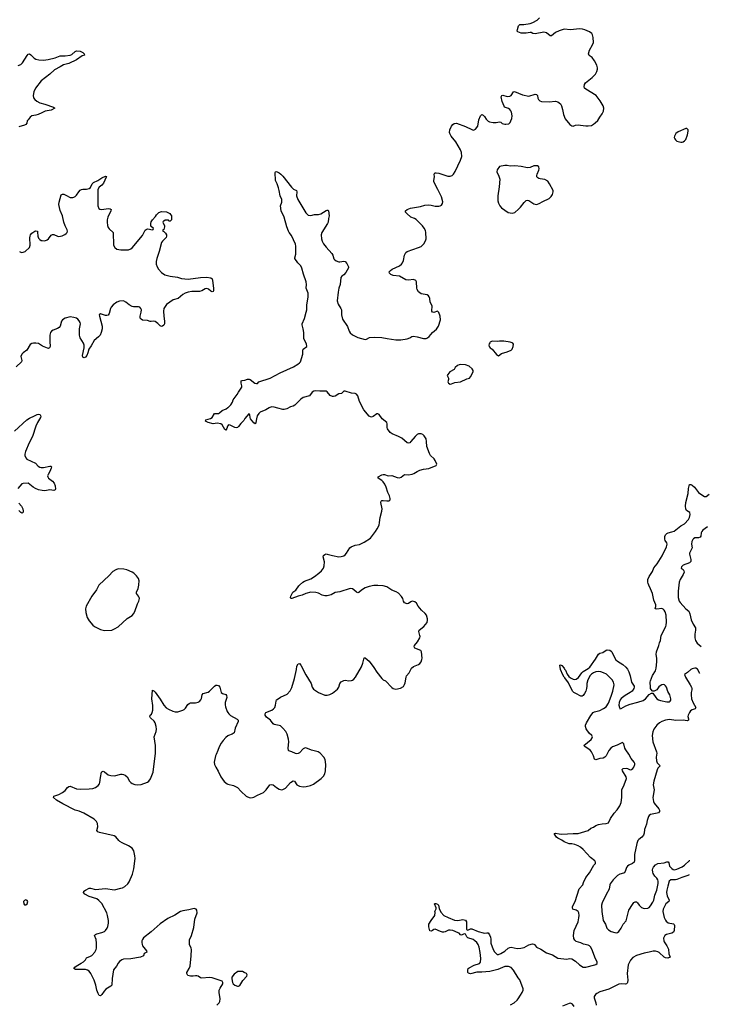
# Model space of a CAD drawing. Header units: inches. Extents: x 1682510 to 1839368, y 640758 to 791543.
# Tile 160 of 186: x 1826714 to 1837600, y 703386 to 718929. Entities that reach past the tile are written whole.
import ezdxf

# ---------------------------------------------------------------- set-up
doc = ezdxf.new("R2010")
doc.units = ezdxf.units.IN
doc.header["$MEASUREMENT"] = 0
for name, color, linetype in [('B8720', 7, 'Continuous'), ('B8721', 7, 'Continuous'), ('B8730', 7, 'Continuous'), ('B8731', 7, 'Continuous')]:
    doc.layers.add(name, color=color, linetype=linetype)

msp = doc.modelspace()

# ---------------------------------------------------------------- linework, layer by layer
at = {"layer": 'B8720', "color": 6}
for points, elevation in [([(1827965, 710000), (1827945, 709970), (1827926, 709930), (1827853, 709830), (1827762, 709670), (1827753, 709630), (1827758, 709570), (1827780, 709490), (1827810, 709438), (1827867, 709370), (1827894, 709350), (1827990, 709303), (1828030, 709290), (1828050, 709289), (1828167, 709293), (1828210, 709311), (1828270, 709346), (1828410, 709478), (1828490, 709524), (1828510, 709550), (1828530, 709586), (1828573, 709707), (1828596, 709750), (1828605, 709790), (1828602, 709810), (1828591, 709830), (1828556, 709870), (1828555, 709890), (1828583, 709950), (1828594, 710000)], 700), ([(1829825, 703375), (1829860, 703410), (1829872, 703430), (1829881, 703470), (1829861, 703570), (1829863, 703610), (1829877, 703643), (1829918, 703710), (1829921, 703730), (1829910, 703750), (1829896, 703756), (1829750, 703803), (1829710, 703808), (1829590, 703800), (1829566, 703806), (1829530, 703831), (1829510, 703837), (1829490, 703838), (1829450, 703829), (1829409, 703830), (1829370, 703843), (1829354, 703870), (1829354, 703890), (1829391, 703950), (1829403, 703990), (1829423, 704150), (1829425, 704250), (1829421, 704270), (1829394, 704330), (1829396, 704404), (1829424, 704470), (1829463, 704597), (1829480, 704730), (1829514, 704830), (1829509, 704870), (1829497, 704890), (1829470, 704901), (1829384, 704876), (1829290, 704862), (1829251, 704850), (1829165, 704795), (1829050, 704739), (1828930, 704656), (1828790, 704532), (1828670, 704436), (1828651, 704410), (1828644, 704390), (1828641, 704361), (1828645, 704330), (1828653, 704310), (1828718, 704230), (1828721, 704210), (1828680, 704190), (1828670, 704150), (1828622, 704130), (1828470, 704102), (1828350, 704097), (1828328, 704090), (1828290, 704062), (1828266, 704034), (1828241, 703990), (1828197, 703930), (1828174, 703794), (1828170, 703689), (1828154, 703670), (1828076, 703624), (1828047, 703593), (1828010, 703540), (1827990, 703522), (1827970, 703527), (1827950, 703559), (1827931, 703611), (1827916, 703690), (1827889, 703769), (1827836, 703870), (1827808, 703908), (1827783, 703923), (1827750, 703933), (1827670, 703937), (1827593, 703933), (1827570, 703949), (1827582, 703970), (1827606, 703990), (1827686, 704034), (1827721, 704059), (1827750, 704090), (1827770, 704120), (1827830, 704145), (1827850, 704158), (1827899, 704210), (1827922, 704250), (1827926, 704270), (1827927, 704350), (1827919, 704410), (1827893, 704470), (1827908, 704490), (1827930, 704501), (1828010, 704518), (1828050, 704534), (1828070, 704553), (1828093, 704587), (1828104, 704616), (1828113, 704667), (1828115, 704710), (1828102, 704790), (1828087, 704830), (1828010, 704976), (1827965, 705025), (1827930, 705050), (1827811, 705090), (1827744, 705124), (1827721, 705150), (1827724, 705170), (1827750, 705189), (1827810, 705219), (1827830, 705221), (1827910, 705196), (1828070, 705213), (1828210, 705195), (1828310, 705217), (1828334, 705226), (1828372, 705248), (1828421, 705290), (1828441, 705319), (1828497, 705443), (1828516, 705524), (1828535, 705690), (1828532, 705730), (1828513, 705810), (1828490, 705850), (1828432, 705890), (1828330, 705935), (1828296, 705956), (1828278, 705970), (1828230, 706030), (1828203, 706043), (1827976, 706096), (1827945, 706110), (1827933, 706130), (1827945, 706190), (1827941, 706241), (1827927, 706270), (1827889, 706309), (1827724, 706404), (1827650, 706435), (1827591, 706451), (1827395, 706550), (1827296, 706610), (1827249, 706650), (1827254, 706670), (1827330, 706696), (1827390, 706728), (1827430, 706760), (1827469, 706811), (1827490, 706826), (1827510, 706827), (1827610, 706790), (1827670, 706780), (1827810, 706786), (1827866, 706794), (1827911, 706809), (1827950, 706838), (1827972, 706868), (1827978, 706890), (1827988, 706968), (1828007, 707050), (1828010, 707058), (1828030, 707064), (1828050, 707055), (1828110, 707008), (1828150, 706996), (1828210, 706993), (1828310, 707017), (1828330, 707019), (1828354, 707014), (1828381, 707001), (1828410, 706978), (1828447, 706910), (1828468, 706888), (1828490, 706870), (1828530, 706855), (1828570, 706851), (1828630, 706854), (1828730, 706891), (1828753, 706910), (1828777, 706943), (1828819, 707050), (1828860, 707350), (1828859, 707470), (1828837, 707610), (1828867, 707693), (1828871, 707730), (1828868, 707770), (1828850, 707830), (1828834, 707854), (1828781, 707910), (1828770, 707930), (1828775, 707950), (1828793, 707967), (1828806, 707990), (1828815, 708030), (1828815, 708105), (1828799, 708210), (1828810, 708345), (1828830, 708334), (1828850, 708314), (1828930, 708201), (1828990, 708107), (1829027, 708067), (1829064, 708044), (1829130, 708014), (1829170, 708002), (1829210, 708003), (1829290, 708027), (1829310, 708039), (1829330, 708059), (1829370, 708120), (1829390, 708137), (1829410, 708145), (1829490, 708147), (1829530, 708157), (1829550, 708167), (1829573, 708190), (1829584, 708216), (1829596, 708270), (1829609, 708291), (1829690, 708316), (1829711, 708330), (1829790, 708410), (1829810, 708422), (1829830, 708424), (1829850, 708419), (1829873, 708393), (1829893, 708310), (1829915, 708295), (1829970, 708274), (1829979, 708259), (1829982, 708230), (1829959, 708150), (1829956, 708116), (1829962, 708082), (1829989, 708009), (1830000, 707994)], 600), ([(1830000, 707625), (1829970, 707600), (1829927, 707553), (1829895, 707510), (1829863, 707450), (1829844, 707390), (1829813, 707330), (1829807, 707310), (1829786, 707210), (1829789, 707170), (1829808, 707130), (1829848, 707068), (1829890, 706977), (1829943, 706903), (1829990, 706866), (1830000, 706863)], 600)]:
    msp.add_lwpolyline(points, dxfattribs=dict(at, elevation=elevation))
at = {"layer": 'B8720', "color": 6, "elevation": 700}
msp.add_lwpolyline([(1826810, 705033), (1826790, 705026), (1826774, 705010), (1826779, 704970), (1826790, 704956), (1826810, 704957), (1826830, 704974), (1826840, 705010), (1826830, 705027)], close=True, dxfattribs=at)
at = {"layer": 'B8721', "color": 6}
for points, elevation in [([(1826690, 718207), (1826730, 718222), (1826757, 718250), (1826830, 718364), (1826850, 718387), (1826870, 718390), (1826890, 718376), (1826942, 718322), (1826970, 718307), (1827016, 718296), (1827090, 718291), (1827161, 718299), (1827272, 718328), (1827350, 718357), (1827430, 718356), (1827510, 718367), (1827539, 718381), (1827590, 718428), (1827610, 718437), (1827666, 718430), (1827710, 718410), (1827730, 718390), (1827739, 718370), (1827702, 718358), (1827610, 718294), (1827490, 718237), (1827403, 718217), (1827355, 718185), (1827264, 718136), (1827191, 718069), (1827050, 717965), (1826963, 717850), (1826937, 717790), (1826925, 717730), (1826933, 717693), (1826950, 717670), (1826983, 717643), (1827030, 717615), (1827110, 717596), (1827246, 717546), (1827268, 717530), (1827210, 717501), (1827116, 717484), (1827063, 717457), (1827006, 717434), (1826970, 717422), (1826905, 717410), (1826879, 717390), (1826847, 717350), (1826834, 717330), (1826825, 717295), (1826810, 717274), (1826790, 717264), (1826701, 717239)], 600), ([(1826710, 715270), (1826730, 715259), (1826750, 715255), (1826770, 715257), (1826801, 715270), (1826867, 715333), (1826879, 715370), (1826874, 715486), (1826877, 715510), (1826886, 715534), (1826903, 715557), (1826950, 715589), (1826970, 715596), (1826993, 715593), (1826997, 715577), (1827001, 715510), (1827010, 715481), (1827030, 715457), (1827050, 715445), (1827070, 715441), (1827110, 715440), (1827147, 715453), (1827168, 715472), (1827210, 715527), (1827230, 715539), (1827250, 715540), (1827308, 715510), (1827330, 715507), (1827382, 715518), (1827424, 715536), (1827447, 715553), (1827461, 715570), (1827467, 715590), (1827465, 715610), (1827433, 715673), (1827411, 715731), (1827390, 715832), (1827355, 715915), (1827334, 716010), (1827336, 716050), (1827370, 716163), (1827387, 716173), (1827410, 716172), (1827455, 716155), (1827510, 716124), (1827550, 716121), (1827570, 716128), (1827590, 716138), (1827610, 716157), (1827648, 716212), (1827670, 716236), (1827690, 716248), (1827710, 716253), (1827770, 716254), (1827810, 716265), (1827830, 716281), (1827860, 716340), (1827880, 716360), (1827948, 716392), (1828010, 716430), (1828070, 716458), (1828090, 716454), (1828091, 716451), (1828077, 716443), (1828036, 716350), (1828010, 716319), (1827970, 716285), (1827948, 716250), (1827945, 716070), (1827948, 715990), (1827963, 715950), (1827978, 715938), (1828010, 715933), (1828108, 715948), (1828142, 715942), (1828157, 715930), (1828154, 715910), (1828103, 715810), (1828094, 715770), (1828093, 715730), (1828100, 715680), (1828110, 715650), (1828127, 715627), (1828187, 715567), (1828197, 715370), (1828214, 715330), (1828248, 715308), (1828310, 715294), (1828430, 715294), (1828470, 715309), (1828490, 715328), (1828650, 715521), (1828695, 715605), (1828710, 715617), (1828730, 715625), (1828764, 715624), (1828806, 715614), (1828822, 715618), (1828826, 715630), (1828786, 715670), (1828783, 715710), (1828790, 715736), (1828810, 715770), (1828858, 715822), (1828873, 715850), (1828910, 715884), (1828950, 715899), (1829030, 715895), (1829082, 715870), (1829095, 715855), (1829112, 715830), (1829111, 715771), (1829089, 715749), (1829069, 715749), (1829062, 715762), (1829050, 715766), (1829010, 715766), (1828990, 715746), (1828978, 715742), (1828974, 715730), (1828997, 715677), (1828999, 715659), (1828990, 715618), (1828974, 715610), (1828974, 715590), (1828990, 715585), (1829018, 715558), (1829032, 715532), (1829032, 715510), (1829024, 715490), (1828970, 715435), (1828952, 715410), (1828917, 715270), (1828878, 715161), (1828869, 715110), (1828870, 715070), (1828882, 715030), (1828903, 714990), (1828950, 714936), (1829003, 714903), (1829090, 714881), (1829204, 714864), (1829270, 714845), (1829375, 714835), (1829570, 714861), (1829664, 714864), (1829732, 714852), (1829750, 714840), (1829758, 714818), (1829775, 714685), (1829775, 714650), (1829770, 714637), (1829750, 714634), (1829730, 714644), (1829695, 714675), (1829670, 714683), (1829642, 714678), (1829590, 714650), (1829550, 714638), (1829430, 714637), (1829373, 714627), (1829324, 714610), (1829288, 714592), (1829214, 714530), (1829136, 714504), (1829030, 714432), (1828990, 714370), (1828982, 714330), (1828988, 714248), (1829002, 714170), (1829000, 714130), (1828990, 714108), (1828970, 714093), (1828953, 714087), (1828930, 714095), (1828894, 714134), (1828850, 714167), (1828830, 714171), (1828790, 714163), (1828775, 714165), (1828730, 714182), (1828650, 714187), (1828630, 714200), (1828618, 714218), (1828614, 714250), (1828633, 714313), (1828636, 714350), (1828627, 714370), (1828609, 714390), (1828590, 714397), (1828510, 714398), (1828490, 714402), (1828440, 714430), (1828390, 714472), (1828350, 714489), (1828290, 714485), (1828249, 714471), (1828190, 714427), (1828157, 714390), (1828146, 714370), (1828128, 714292), (1828110, 714265), (1828090, 714258), (1828070, 714259), (1827990, 714284), (1827970, 714270), (1827972, 714250), (1828016, 714090), (1828015, 714050), (1827999, 713990), (1827982, 713950), (1827960, 713920), (1827890, 713862), (1827841, 713779), (1827803, 713730), (1827789, 713670), (1827772, 713628), (1827750, 713602), (1827730, 713593), (1827710, 713604), (1827703, 713630), (1827729, 713750), (1827732, 713792), (1827721, 713821), (1827669, 713909), (1827658, 713950), (1827660, 714050), (1827673, 714130), (1827669, 714150), (1827654, 714174), (1827630, 714200), (1827610, 714215), (1827570, 714230), (1827510, 714240), (1827430, 714217), (1827390, 714191), (1827374, 714170), (1827352, 714090), (1827336, 714070), (1827310, 714054), (1827240, 714030), (1827216, 714010), (1827202, 713990), (1827192, 713950), (1827187, 713850), (1827195, 713770), (1827183, 713750), (1827170, 713740), (1827150, 713741), (1827073, 713773), (1827010, 713815), (1826970, 713824), (1826930, 713823), (1826904, 713816), (1826880, 713800), (1826827, 713713), (1826768, 713672), (1826746, 713650), (1826734, 713610), (1826746, 713550), (1826741, 713530), (1826656, 713450)], 600), ([(1830000, 712518), (1829995, 712510), (1829985, 712475), (1829970, 712449), (1829950, 712461), (1829911, 712531), (1829889, 712550), (1829830, 712562), (1829770, 712551), (1829690, 712568), (1829648, 712590), (1829654, 712610), (1829726, 712634), (1829751, 712649), (1829790, 712711), (1829850, 712714), (1829870, 712724), (1829910, 712762), (1829972, 712788), (1830000, 712807)], 600), ([(1826630, 712436), (1826827, 712610), (1826870, 712640), (1826947, 712673), (1826990, 712698), (1827010, 712702), (1827030, 712697), (1827036, 712690), (1827045, 712670), (1827042, 712650), (1826993, 712570), (1826967, 712513), (1826916, 712350), (1826862, 712250), (1826804, 712110), (1826795, 712070), (1826795, 712050), (1826810, 712010), (1826828, 711990), (1826965, 711930), (1827003, 711883), (1827030, 711865), (1827050, 711860), (1827090, 711860), (1827190, 711882), (1827210, 711880), (1827215, 711870), (1827212, 711850), (1827190, 711799), (1827161, 711750), (1827155, 711730), (1827158, 711710), (1827169, 711689), (1827230, 711643), (1827257, 711610), (1827275, 711570), (1827281, 711519), (1827275, 711505), (1827250, 711499), (1827190, 711506), (1827110, 711492), (1827070, 711495), (1827010, 711509), (1826964, 711530), (1826928, 711550), (1826850, 711610), (1826770, 711609), (1826750, 711602), (1826683, 711530)], 600), ([(1826699, 711299), (1826742, 711250), (1826762, 711210), (1826768, 711170), (1826766, 711154), (1826758, 711142), (1826750, 711139), (1826730, 711150), (1826701, 711181)], 600), ([(1828594, 710000), (1828596, 710010), (1828600, 710070), (1828590, 710109), (1828560, 710150), (1828513, 710193), (1828489, 710209), (1828405, 710245), (1828356, 710256), (1828270, 710258), (1828230, 710247), (1828182, 710218), (1828119, 710150), (1827970, 710008), (1827965, 710000)], 700)]:
    msp.add_lwpolyline(points, dxfattribs=dict(at, elevation=elevation))
at = {"layer": 'B8730', "color": 6}
for points, elevation in [([(1830000, 706863), (1830090, 706838), (1830150, 706810), (1830210, 706747), (1830290, 706673), (1830310, 706661), (1830350, 706648), (1830390, 706650), (1830410, 706657), (1830470, 706690), (1830560, 706730), (1830605, 706770), (1830664, 706850), (1830683, 706857), (1830715, 706850), (1830770, 706806), (1830810, 706784), (1830850, 706774), (1830870, 706777), (1830910, 706798), (1830989, 706890), (1831030, 706913), (1831050, 706909), (1831090, 706852), (1831130, 706827), (1831190, 706820), (1831236, 706824), (1831302, 706838), (1831350, 706862), (1831474, 706950), (1831510, 706986), (1831530, 707022), (1831543, 707070), (1831548, 707170), (1831535, 707250), (1831516, 707290), (1831455, 707350), (1831423, 707370), (1831318, 707398), (1831230, 707433), (1831210, 707431), (1831190, 707417), (1831130, 707357), (1831110, 707345), (1831090, 707339), (1831065, 707345), (1831010, 707373), (1830965, 707385), (1830955, 707395), (1830950, 707430), (1830960, 707530), (1830956, 707570), (1830936, 707650), (1830916, 707690), (1830867, 707747), (1830830, 707780), (1830809, 707789), (1830730, 707803), (1830713, 707813), (1830674, 707870), (1830610, 707919), (1830589, 707951), (1830588, 707972), (1830601, 707990), (1830692, 708030), (1830722, 708050), (1830740, 708070), (1830754, 708106), (1830761, 708170), (1830770, 708190), (1830780, 708200), (1830830, 708237), (1830936, 708284), (1830986, 708334), (1831010, 708388), (1831053, 708530), (1831084, 708670), (1831090, 708723), (1831110, 708762), (1831130, 708768), (1831150, 708741), (1831230, 708589), (1831315, 708450), (1831330, 708390), (1831350, 708359), (1831430, 708309), (1831530, 708266), (1831570, 708264), (1831610, 708275), (1831650, 708297), (1831730, 708362), (1831750, 708390), (1831769, 708450), (1831790, 708477), (1831830, 708497), (1831850, 708501), (1831910, 708492), (1831950, 708496), (1831970, 708504), (1831990, 708520), (1832013, 708550), (1832110, 708713), (1832131, 708770), (1832150, 708857), (1832170, 708854), (1832230, 708803), (1832304, 708704), (1832350, 708630), (1832430, 708530), (1832454, 708510), (1832490, 708490), (1832590, 708387), (1832610, 708372), (1832650, 708363), (1832726, 708374), (1832770, 708402), (1832787, 708433), (1832798, 708462), (1832813, 708550), (1832822, 708570), (1832863, 708617), (1832901, 708690), (1832930, 708719), (1833010, 708750), (1833032, 708768), (1833050, 708793), (1833063, 708830), (1833065, 708850), (1833058, 708950), (1833044, 708970), (1832951, 709010), (1832941, 709030), (1832947, 709050), (1832996, 709110), (1833029, 709170), (1833034, 709190), (1833032, 709210), (1833015, 709270), (1833021, 709290), (1833091, 709350), (1833145, 709415), (1833152, 709448), (1833151, 709469), (1833136, 709530), (1833117, 709557), (1833056, 709610), (1833005, 709670), (1832976, 709716), (1832950, 709740), (1832930, 709747), (1832910, 709748), (1832890, 709740), (1832850, 709712), (1832830, 709708), (1832790, 709725), (1832770, 709750), (1832760, 709790), (1832742, 709822), (1832694, 709874), (1832657, 709897), (1832586, 709926), (1832510, 709974), (1832450, 709991), (1832370, 709999), (1832305, 709995), (1832230, 709983), (1832170, 709960), (1832110, 709922), (1832070, 709885), (1832050, 709879), (1832030, 709891), (1831991, 709931), (1831970, 709945), (1831930, 709949), (1831770, 709897), (1831695, 709885), (1831630, 709848), (1831570, 709835), (1831530, 709834), (1831490, 709843), (1831430, 709875), (1831390, 709888), (1831310, 709890), (1831229, 709871), (1831174, 709846), (1831109, 709831), (1831010, 709790), (1830993, 709793), (1830989, 709809), (1830994, 709830), (1831027, 709890), (1831074, 709926), (1831121, 709990), (1831131, 710000)], 600), ([(1834464, 703376), (1834520, 703410), (1834568, 703450), (1834585, 703470), (1834617, 703530), (1834648, 703570), (1834664, 703610), (1834664, 703630), (1834610, 703770), (1834583, 703803), (1834510, 703923), (1834470, 703967), (1834430, 703985), (1834370, 703984), (1834264, 703936), (1834135, 703905), (1834010, 703895), (1833930, 703893), (1833830, 703868), (1833812, 703872), (1833799, 703879), (1833789, 703890), (1833787, 703927), (1833796, 703950), (1833810, 703964), (1833890, 704005), (1833971, 704029), (1833990, 704050), (1833996, 704110), (1833985, 704205), (1833966, 704290), (1833951, 704331), (1833930, 704362), (1833898, 704390), (1833870, 704407), (1833790, 704437), (1833770, 704450), (1833750, 704495), (1833730, 704498), (1833690, 704478), (1833670, 704481), (1833651, 704510), (1833637, 704517), (1833550, 704551), (1833510, 704558), (1833485, 704555), (1833430, 704528), (1833410, 704524), (1833386, 704526), (1833355, 704535), (1833270, 704573), (1833250, 704568), (1833232, 704550), (1833210, 704539), (1833190, 704548), (1833174, 704610), (1833174, 704650), (1833210, 704710), (1833269, 704790), (1833273, 704833), (1833268, 704850), (1833288, 704892), (1833289, 704910), (1833264, 704970), (1833270, 704976), (1833285, 704975), (1833310, 704966), (1833323, 704950), (1833337, 704897), (1833361, 704841), (1833410, 704790), (1833477, 704757), (1833577, 704717), (1833630, 704710), (1833710, 704723), (1833730, 704722), (1833750, 704715), (1833766, 704686), (1833769, 704650), (1833765, 704590), (1833769, 704569), (1833780, 704560), (1833790, 704555), (1833830, 704576), (1833850, 704578), (1833950, 704534), (1834030, 704513), (1834050, 704509), (1834090, 704516), (1834110, 704512), (1834130, 704482), (1834145, 704445), (1834152, 704412), (1834153, 704350), (1834186, 704250), (1834210, 704213), (1834250, 704175), (1834270, 704171), (1834310, 704186), (1834370, 704227), (1834426, 704274), (1834450, 704284), (1834470, 704286), (1834567, 704267), (1834627, 704270), (1834676, 704284), (1834750, 704324), (1834810, 704343), (1834830, 704338), (1834841, 704330), (1834870, 704288), (1834938, 704258), (1835030, 704197), (1835125, 704165), (1835210, 704117), (1835350, 704099), (1835392, 704108), (1835430, 704104), (1835490, 704067), (1835550, 704010), (1835610, 703974), (1835650, 703974), (1835793, 704007), (1835808, 704012), (1835829, 704030), (1835829, 704051), (1835792, 704132), (1835756, 704230), (1835728, 704290), (1835710, 704310), (1835690, 704320), (1835614, 704334), (1835570, 704358), (1835496, 704376), (1835478, 704398), (1835464, 704424), (1835456, 704470), (1835467, 704550), (1835529, 704690), (1835542, 704750), (1835545, 704790), (1835538, 704830), (1835529, 704850), (1835501, 704870), (1835446, 704886), (1835438, 704910), (1835443, 704930), (1835481, 705010), (1835547, 705210), (1835605, 705270), (1835616, 705310), (1835653, 705390), (1835710, 705460), (1835777, 705583), (1835801, 705610), (1835804, 705630), (1835792, 705650), (1835724, 705704), (1835610, 705830), (1835567, 705867), (1835530, 705890), (1835478, 705910), (1835430, 705920), (1835390, 705921), (1835310, 705950), (1835270, 705978), (1835210, 706007), (1835190, 706023), (1835156, 706070), (1835158, 706082), (1835170, 706090), (1835230, 706076), (1835273, 706073), (1835450, 706084), (1835530, 706083), (1835689, 706130), (1835730, 706166), (1835770, 706181), (1835811, 706209), (1835850, 706225), (1835910, 706236), (1835970, 706238), (1836010, 706251), (1836043, 706317), (1836096, 706404), (1836144, 706456), (1836190, 706520), (1836211, 706570), (1836220, 706650), (1836220, 706770), (1836258, 706850), (1836295, 706950), (1836290, 706978), (1836228, 707070), (1836225, 707095), (1836238, 707110), (1836290, 707114), (1836310, 707110), (1836350, 707089), (1836370, 707092), (1836393, 707110), (1836408, 707132), (1836423, 707170), (1836423, 707190), (1836414, 707210), (1836368, 707268), (1836330, 707335), (1836282, 707402), (1836269, 707430), (1836250, 707500), (1836230, 707518), (1836143, 707477), (1836072, 707450), (1836047, 707430), (1836013, 707390), (1835970, 707309), (1835950, 707285), (1835927, 707273), (1835870, 707266), (1835810, 707244), (1835790, 707254), (1835771, 707310), (1835739, 707370), (1835723, 707390), (1835685, 707425), (1835641, 707450), (1835619, 707470), (1835736, 707564), (1835753, 707590), (1835756, 707610), (1835746, 707630), (1835705, 707665), (1835654, 707734), (1835645, 707770), (1835647, 707790), (1835662, 707830), (1835730, 707943), (1835768, 707990), (1835790, 708002), (1835874, 708026), (1835930, 708054), (1835970, 708084), (1836010, 708139), (1836053, 708250), (1836077, 708330), (1836096, 708430), (1836088, 708470), (1836065, 708510), (1835978, 708598), (1835930, 708621), (1835890, 708635), (1835850, 708639), (1835810, 708633), (1835770, 708619), (1835741, 708599), (1835721, 708579), (1835683, 708510), (1835666, 708450), (1835666, 708410), (1835660, 708370), (1835649, 708330), (1835630, 708293), (1835610, 708262), (1835595, 708250), (1835570, 708249), (1835495, 708295), (1835463, 708310), (1835443, 708330), (1835379, 708459), (1835322, 708542), (1835310, 708551), (1835290, 708585), (1835253, 708670), (1835243, 708737), (1835250, 708745), (1835270, 708735), (1835309, 708690), (1835315, 708675), (1835330, 708659), (1835358, 708598), (1835383, 708563), (1835410, 708540), (1835450, 708521), (1835470, 708516), (1835501, 708519), (1835536, 708544), (1835590, 708620), (1835610, 708642), (1835690, 708685), (1835713, 708707), (1835805, 708835), (1835850, 708911), (1835870, 708929), (1835918, 708942), (1835970, 708979), (1835990, 708983), (1836030, 708975), (1836050, 708963), (1836060, 708950), (1836101, 708861), (1836125, 708825), (1836150, 708804), (1836235, 708750), (1836282, 708710), (1836310, 708676), (1836330, 708635), (1836351, 708571), (1836370, 708470), (1836412, 708410), (1836415, 708390), (1836410, 708370), (1836381, 708330), (1836352, 708308), (1836270, 708263), (1836210, 708211), (1836193, 708190), (1836178, 708150), (1836174, 708110), (1836180, 708070), (1836190, 708050), (1836210, 708053), (1836284, 708096), (1836350, 708124), (1836470, 708154), (1836557, 708183), (1836593, 708207), (1836650, 708278), (1836690, 708299), (1836710, 708298), (1836754, 708230), (1836772, 708210), (1836800, 708190), (1836830, 708180), (1836930, 708161), (1836970, 708162), (1836983, 708170), (1836992, 708188), (1836992, 708210), (1836975, 708270), (1836945, 708325), (1836923, 708390), (1836910, 708414), (1836892, 708430), (1836870, 708434), (1836851, 708430), (1836825, 708415), (1836804, 708396), (1836770, 708350), (1836729, 708329), (1836710, 708328), (1836697, 708337), (1836674, 708370), (1836670, 708390), (1836667, 708470), (1836672, 708490), (1836706, 708574), (1836752, 708650), (1836763, 708690), (1836773, 708793), (1836773, 708850), (1836763, 708910), (1836765, 708950), (1836805, 709050), (1836813, 709090), (1836829, 709130), (1836839, 709210), (1836912, 709348), (1836919, 709370), (1836924, 709416), (1836918, 709530), (1836903, 709583), (1836889, 709609), (1836870, 709624), (1836850, 709632), (1836770, 709621), (1836748, 709628), (1836754, 709666), (1836754, 709690), (1836727, 709767), (1836706, 709870), (1836670, 709942), (1836646, 710000)], 500), ([(1837119, 710000), (1837107, 709910), (1837111, 709810), (1837125, 709750), (1837138, 709730), (1837229, 709629), (1837279, 709590), (1837292, 709552), (1837314, 709454), (1837346, 709386), (1837380, 709330), (1837383, 709290), (1837371, 709230), (1837372, 709170), (1837383, 709130), (1837408, 709088), (1837473, 709036)], 500), ([(1837450, 708607), (1837449, 708609), (1837416, 708676), (1837390, 708690), (1837370, 708691), (1837330, 708681), (1837310, 708671), (1837258, 708622), (1837208, 708590), (1837225, 708550), (1837299, 708430), (1837318, 708390), (1837324, 708370), (1837323, 708350), (1837313, 708307), (1837312, 708270), (1837320, 708210), (1837343, 708143), (1837389, 708070), (1837378, 708050), (1837330, 708036), (1837303, 708017), (1837285, 707995), (1837266, 707950), (1837263, 707930), (1837274, 707890), (1837274, 707870), (1837250, 707861), (1837190, 707870), (1837074, 707866), (1836970, 707881), (1836910, 707873), (1836850, 707851), (1836815, 707830), (1836770, 707790), (1836726, 707730), (1836709, 707689), (1836697, 707630), (1836707, 707530), (1836769, 707369), (1836772, 707350), (1836760, 707290), (1836765, 707230), (1836779, 707199), (1836822, 707150), (1836788, 707112), (1836776, 707090), (1836722, 706910), (1836714, 706850), (1836729, 706770), (1836711, 706651), (1836721, 706590), (1836730, 706563), (1836806, 706470), (1836815, 706450), (1836816, 706430), (1836799, 706410), (1836779, 706401), (1836670, 706383), (1836651, 706369), (1836640, 706350), (1836620, 706290), (1836610, 706229), (1836576, 706144), (1836571, 706089), (1836562, 706058), (1836536, 706024), (1836490, 705990), (1836472, 705970), (1836454, 705926), (1836419, 705750), (1836418, 705650), (1836412, 705628), (1836390, 705607), (1836330, 705584), (1836310, 705569), (1836293, 705547), (1836270, 705481), (1836258, 705462), (1836246, 705454), (1836190, 705442), (1836150, 705417), (1836082, 705350), (1836037, 705290), (1836029, 705270), (1836018, 705202), (1835970, 705118), (1835907, 704990), (1835897, 704950), (1835901, 704850), (1835922, 704710), (1835963, 704650), (1835985, 704590), (1835995, 704575), (1836010, 704560), (1836050, 704535), (1836110, 704519), (1836130, 704516), (1836150, 704520), (1836170, 704535), (1836210, 704590), (1836240, 704650), (1836290, 704704), (1836330, 704870), (1836390, 704964), (1836410, 704991), (1836430, 705005), (1836450, 705002), (1836467, 704990), (1836495, 704950), (1836530, 704914), (1836570, 704899), (1836630, 704902), (1836650, 704915), (1836670, 704942), (1836710, 705000), (1836724, 705030), (1836742, 705110), (1836770, 705190), (1836793, 705293), (1836795, 705330), (1836790, 705350), (1836770, 705379), (1836740, 705410), (1836715, 705450), (1836708, 705470), (1836705, 705510), (1836709, 705530), (1836717, 705550), (1836750, 705588), (1836790, 705611), (1836890, 705620), (1836930, 705636), (1836950, 705635), (1836961, 705621), (1836970, 705569), (1837010, 705530), (1837030, 705516), (1837052, 705508), (1837090, 705518), (1837170, 705557), (1837210, 705584), (1837290, 705654), (1837294, 705655)], 500), ([(1830000, 707994), (1830014, 707974), (1830044, 707944), (1830146, 707886), (1830164, 707870), (1830164, 707864), (1830165, 707850), (1830113, 707747), (1830098, 707670), (1830070, 707651), (1830008, 707632), (1830000, 707625)], 600), ([(1837282, 705428), (1837263, 705417), (1837166, 705390), (1837090, 705354), (1837069, 705349), (1836995, 705350), (1836969, 705330), (1836944, 705250), (1836931, 705190), (1836927, 705150), (1836937, 705097), (1836969, 705030), (1836962, 705010), (1836915, 704970), (1836897, 704943), (1836874, 704890), (1836869, 704850), (1836890, 704759), (1836910, 704712), (1836920, 704700), (1836950, 704674), (1837035, 704655), (1837047, 704647), (1837052, 704630), (1837048, 704552), (1837035, 704525), (1837010, 704510), (1836923, 704490), (1836899, 704470), (1836876, 704430), (1836880, 704390), (1836889, 704370), (1836931, 704311), (1836958, 704258), (1836962, 704182), (1836980, 704130), (1836948, 704112), (1836910, 704118), (1836890, 704129), (1836810, 704204), (1836790, 704216), (1836750, 704227), (1836715, 704225), (1836650, 704207), (1836570, 704195), (1836450, 704158), (1836394, 704126), (1836356, 704084), (1836320, 704010), (1836305, 703870), (1836313, 703767), (1836309, 703731), (1836302, 703718), (1836293, 703707), (1836276, 703704), (1836210, 703711), (1836170, 703702), (1836013, 703627), (1835870, 703581), (1835824, 703556), (1835801, 703539), (1835784, 703510), (1835781, 703490), (1835810, 703410), (1835816, 703370)], 500), ([(1835468, 703350), (1835441, 703390), (1835410, 703404), (1835390, 703401), (1835283, 703357)], 500)]:
    msp.add_lwpolyline(points, dxfattribs=dict(at, elevation=elevation))
at = {"layer": 'B8730', "color": 6, "elevation": 600}
msp.add_lwpolyline([(1830194, 703906), (1830158, 703902), (1830098, 703862), (1830065, 703815), (1830060, 703790), (1830071, 703730), (1830081, 703710), (1830111, 703690), (1830150, 703674), (1830170, 703671), (1830190, 703683), (1830238, 703762), (1830299, 703830), (1830304, 703850), (1830292, 703872), (1830259, 703890), (1830230, 703902)], close=True, dxfattribs=at)
at = {"layer": 'B8731', "color": 6}
for points, elevation in [([(1830000, 712807), (1830008, 712812), (1830047, 712850), (1830075, 712890), (1830081, 712930), (1830149, 713010), (1830170, 713050), (1830222, 713130), (1830222, 713150), (1830210, 713190), (1830210, 713230), (1830225, 713235), (1830270, 713237), (1830310, 713252), (1830335, 713255), (1830351, 713251), (1830425, 713190), (1830450, 713185), (1830470, 713187), (1830489, 713211), (1830670, 713268), (1830827, 713353), (1831037, 713450), (1831104, 713490), (1831130, 713510), (1831145, 713530), (1831183, 713650), (1831184, 713710), (1831190, 713730), (1831245, 713770), (1831243, 713810), (1831201, 713890), (1831200, 713990), (1831190, 714050), (1831171, 714110), (1831171, 714130), (1831210, 714210), (1831238, 714310), (1831245, 714350), (1831247, 714430), (1831269, 714550), (1831270, 714590), (1831266, 714610), (1831235, 714690), (1831240, 714750), (1831236, 714790), (1831193, 714910), (1831166, 715006), (1831150, 715044), (1831106, 715090), (1831059, 715159), (1831055, 715170), (1831074, 715230), (1831073, 715353), (1831067, 715387), (1831004, 715524), (1830968, 715570), (1830958, 715590), (1830930, 715659), (1830887, 715810), (1830842, 715910), (1830832, 715988), (1830854, 716050), (1830852, 716090), (1830823, 716150), (1830810, 716230), (1830797, 716277), (1830776, 716336), (1830750, 716390), (1830745, 716515), (1830754, 716526), (1830770, 716531), (1830810, 716510), (1830837, 716490), (1830870, 716457), (1831006, 716286), (1831037, 716256), (1831082, 716230), (1831087, 716210), (1831086, 716150), (1831104, 716090), (1831154, 716014), (1831230, 715881), (1831270, 715844), (1831310, 715839), (1831370, 715851), (1831430, 715853), (1831470, 715866), (1831550, 715916), (1831570, 715923), (1831582, 715922), (1831590, 715914), (1831601, 715830), (1831589, 715791), (1831584, 715730), (1831575, 715710), (1831485, 715570), (1831474, 715530), (1831476, 715470), (1831489, 715430), (1831510, 715390), (1831550, 715336), (1831639, 715239), (1831656, 715210), (1831675, 715155), (1831690, 715136), (1831710, 715122), (1831750, 715107), (1831770, 715105), (1831830, 715118), (1831850, 715113), (1831878, 715078), (1831905, 715030), (1831902, 715010), (1831862, 714938), (1831830, 714903), (1831798, 714882), (1831783, 714857), (1831774, 714750), (1831752, 714690), (1831740, 714630), (1831728, 714490), (1831740, 714440), (1831785, 714370), (1831792, 714350), (1831792, 714270), (1831810, 714199), (1831890, 714084), (1831914, 714014), (1831930, 713988), (1831970, 713955), (1832050, 713914), (1832170, 713883), (1832190, 713884), (1832238, 713910), (1832310, 713918), (1832430, 713912), (1832515, 713895), (1832650, 713875), (1832730, 713875), (1832828, 713892), (1832870, 713908), (1832905, 713930), (1832930, 713935), (1832990, 713923), (1833090, 713894), (1833130, 713898), (1833150, 713908), (1833176, 713930), (1833230, 713993), (1833296, 714044), (1833323, 714090), (1833356, 714190), (1833352, 714250), (1833330, 714309), (1833310, 714326), (1833250, 714309), (1833229, 714310), (1833219, 714330), (1833227, 714410), (1833196, 714470), (1833187, 714530), (1833176, 714556), (1833168, 714570), (1833146, 714586), (1833050, 714603), (1833030, 714615), (1833010, 714635), (1832989, 714669), (1832983, 714690), (1832980, 714790), (1832968, 714810), (1832930, 714828), (1832850, 714817), (1832810, 714821), (1832710, 714879), (1832612, 714892), (1832570, 714907), (1832549, 714930), (1832546, 714950), (1832565, 714970), (1832594, 714990), (1832710, 715044), (1832743, 715070), (1832757, 715090), (1832774, 715126), (1832790, 715211), (1832810, 715254), (1832830, 715268), (1833010, 715330), (1833050, 715350), (1833093, 715390), (1833122, 715438), (1833128, 715470), (1833124, 715570), (1833119, 715599), (1833100, 715640), (1833074, 715674), (1832973, 715773), (1832947, 715790), (1832890, 715814), (1832824, 715870), (1832806, 715890), (1832805, 715910), (1832829, 715930), (1832885, 715955), (1833040, 715980), (1833110, 716001), (1833170, 716008), (1833210, 716003), (1833270, 715985), (1833330, 715987), (1833350, 715990), (1833370, 716000), (1833390, 716026), (1833393, 716053), (1833372, 716130), (1833317, 716250), (1833254, 716370), (1833251, 716390), (1833261, 716450), (1833257, 716490), (1833269, 716510), (1833290, 716512), (1833330, 716505), (1833470, 716459), (1833510, 716458), (1833541, 716470), (1833563, 716490), (1833590, 716530), (1833674, 716710), (1833691, 716770), (1833690, 716830), (1833675, 716875), (1833600, 717000), (1833525, 717090), (1833502, 717130), (1833499, 717150), (1833506, 717190), (1833530, 717246), (1833550, 717274), (1833570, 717291), (1833610, 717297), (1833750, 717242), (1833850, 717194), (1833870, 717187), (1833890, 717191), (1833910, 717201), (1833944, 717250), (1833962, 717350), (1833990, 717411), (1834010, 717431), (1834030, 717423), (1834050, 717403), (1834079, 717359), (1834110, 717326), (1834130, 717318), (1834190, 717306), (1834233, 717307), (1834290, 717318), (1834310, 717311), (1834330, 717291), (1834370, 717281), (1834390, 717278), (1834434, 717286), (1834454, 717306), (1834469, 717331), (1834481, 717370), (1834489, 717410), (1834476, 717470), (1834469, 717490), (1834450, 717512), (1834430, 717526), (1834382, 717542), (1834369, 717549), (1834361, 717561), (1834330, 717639), (1834315, 717710), (1834324, 717730), (1834343, 717737), (1834410, 717716), (1834450, 717719), (1834470, 717731), (1834510, 717791), (1834527, 717793), (1834650, 717743), (1834750, 717722), (1834850, 717752), (1834870, 717750), (1834888, 717730), (1834895, 717690), (1834905, 717670), (1834924, 717650), (1834950, 717635), (1835070, 717633), (1835170, 717642), (1835210, 717630), (1835250, 717599), (1835269, 717570), (1835285, 717510), (1835297, 717430), (1835326, 717366), (1835396, 717276), (1835430, 717253), (1835450, 717248), (1835490, 717262), (1835530, 717268), (1835566, 717266), (1835650, 717251), (1835690, 717251), (1835739, 717261), (1835770, 717278), (1835797, 717303), (1835843, 717337), (1835873, 717390), (1835910, 717441), (1835930, 717485), (1835936, 717530), (1835922, 717570), (1835877, 717650), (1835815, 717730), (1835652, 717830), (1835632, 717850), (1835626, 717870), (1835632, 717908), (1835647, 717933), (1835750, 718015), (1835802, 718070), (1835823, 718110), (1835834, 718150), (1835836, 718170), (1835826, 718210), (1835790, 718281), (1835750, 718330), (1835705, 718365), (1835695, 718390), (1835710, 718450), (1835756, 718530), (1835770, 718570), (1835768, 718650), (1835756, 718690), (1835745, 718710), (1835710, 718739), (1835637, 718770), (1835600, 718780), (1835550, 718782), (1835410, 718767), (1835310, 718779), (1835230, 718752), (1835174, 718726), (1835110, 718675), (1835090, 718673), (1835030, 718721), (1835010, 718728), (1834990, 718730), (1834850, 718706), (1834815, 718710), (1834790, 718724), (1834770, 718728), (1834710, 718715), (1834630, 718715), (1834576, 718736), (1834568, 718748), (1834570, 718773), (1834590, 718832), (1834610, 718854), (1834673, 718853), (1834770, 718870), (1834816, 718884), (1834881, 718919), (1834922, 718958)], 600), ([(1831131, 710000), (1831186, 710050), (1831212, 710068), (1831310, 710104), (1831370, 710139), (1831438, 710190), (1831480, 710230), (1831508, 710270), (1831520, 710310), (1831523, 710370), (1831507, 710450), (1831512, 710470), (1831530, 710489), (1831550, 710495), (1831570, 710494), (1831650, 710470), (1831750, 710450), (1831790, 710454), (1831830, 710467), (1831850, 710479), (1831875, 710505), (1831927, 710590), (1831946, 710610), (1832010, 710635), (1832077, 710643), (1832150, 710680), (1832250, 710746), (1832332, 710848), (1832359, 710890), (1832388, 710952), (1832396, 710990), (1832403, 711070), (1832432, 711170), (1832434, 711210), (1832417, 711310), (1832421, 711330), (1832430, 711338), (1832450, 711341), (1832510, 711332), (1832544, 711336), (1832560, 711350), (1832563, 711370), (1832553, 711410), (1832526, 711466), (1832498, 711550), (1832476, 711596), (1832452, 711632), (1832433, 711653), (1832374, 711690), (1832372, 711710), (1832430, 711743), (1832450, 711750), (1832470, 711750), (1832530, 711729), (1832590, 711732), (1832670, 711701), (1832710, 711697), (1832735, 711705), (1832790, 711748), (1832850, 711743), (1832910, 711757), (1832935, 711765), (1832990, 711798), (1833030, 711816), (1833090, 711833), (1833170, 711843), (1833289, 711891), (1833301, 711910), (1833273, 711970), (1833255, 711995), (1833200, 712050), (1833182, 712082), (1833143, 712190), (1833137, 712270), (1833128, 712310), (1833100, 712360), (1833079, 712379), (1833052, 712392), (1833010, 712391), (1832990, 712380), (1832956, 712350), (1832890, 712268), (1832870, 712250), (1832850, 712242), (1832830, 712250), (1832744, 712324), (1832694, 712350), (1832593, 712390), (1832564, 712410), (1832520, 712470), (1832513, 712490), (1832514, 712550), (1832509, 712570), (1832438, 712630), (1832390, 712697), (1832370, 712709), (1832350, 712709), (1832296, 712664), (1832270, 712654), (1832250, 712659), (1832230, 712671), (1832144, 712770), (1832080, 712900), (1832051, 712991), (1832030, 713020), (1832010, 713030), (1831950, 713031), (1831850, 713067), (1831830, 713064), (1831796, 713030), (1831750, 713022), (1831694, 712986), (1831670, 712979), (1831650, 712980), (1831617, 712997), (1831570, 713055), (1831550, 713067), (1831454, 713066), (1831390, 713071), (1831356, 713064), (1831330, 713048), (1831290, 712992), (1831190, 712966), (1831150, 712936), (1831056, 712844), (1831030, 712830), (1830990, 712818), (1830930, 712788), (1830890, 712778), (1830870, 712778), (1830790, 712794), (1830730, 712814), (1830690, 712815), (1830650, 712802), (1830597, 712770), (1830510, 712731), (1830487, 712710), (1830465, 712675), (1830450, 712630), (1830444, 712570), (1830441, 712559), (1830430, 712547), (1830410, 712564), (1830358, 712630), (1830351, 712650), (1830347, 712690), (1830342, 712702), (1830330, 712709), (1830268, 712632), (1830250, 712604), (1830204, 712556), (1830170, 712505), (1830150, 712489), (1830130, 712484), (1830110, 712489), (1830038, 712530), (1830010, 712533), (1830000, 712518)], 600), ([(1836646, 710000), (1836634, 710030), (1836629, 710050), (1836631, 710091), (1836650, 710138), (1836702, 710218), (1836722, 710278), (1836779, 710341), (1836854, 710466), (1836925, 710610), (1836936, 710650), (1836932, 710670), (1836905, 710710), (1836900, 710730), (1836900, 710770), (1836910, 710799), (1836930, 710818), (1836950, 710828), (1837010, 710842), (1837043, 710857), (1837150, 710941), (1837210, 710971), (1837270, 711040), (1837285, 711070), (1837297, 711117), (1837293, 711150), (1837242, 711182), (1837229, 711209), (1837222, 711250), (1837227, 711307), (1837264, 711450), (1837274, 711526), (1837290, 711591), (1837310, 711593), (1837330, 711582), (1837364, 711550), (1837427, 711466), (1837450, 711447), (1837524, 711404), (1837550, 711402), (1837600, 711437)], 500), ([(1837573, 710924), (1837570, 710921), (1837497, 710870), (1837480, 710850), (1837472, 710830), (1837466, 710774), (1837458, 710762), (1837430, 710750), (1837370, 710747), (1837350, 710735), (1837339, 710721), (1837323, 710690), (1837318, 710650), (1837329, 710590), (1837289, 710510), (1837288, 710490), (1837308, 710410), (1837306, 710374), (1837285, 710355), (1837190, 710316), (1837159, 710290), (1837156, 710270), (1837190, 710248), (1837200, 710230), (1837201, 710210), (1837187, 710170), (1837142, 710090), (1837125, 710050), (1837119, 710000)], 500)]:
    msp.add_lwpolyline(points, dxfattribs=dict(at, elevation=elevation))
at = {"layer": 'B8731', "color": 6, "elevation": 600}
for points in [[(1837227, 717213), (1837110, 717156), (1837070, 717130), (1837051, 717090), (1837048, 717070), (1837055, 717050), (1837067, 717030), (1837090, 717011), (1837150, 716994), (1837170, 716994), (1837190, 717001), (1837210, 717015), (1837230, 717038), (1837255, 717110), (1837269, 717170), (1837267, 717190), (1837248, 717210)], [(1834410, 716626), (1834374, 716626), (1834290, 716613), (1834250, 716558), (1834245, 716525), (1834280, 716460), (1834295, 716410), (1834284, 716290), (1834260, 716150), (1834264, 716070), (1834272, 716030), (1834292, 715992), (1834320, 715960), (1834427, 715887), (1834490, 715872), (1834530, 715884), (1834590, 715939), (1834619, 715970), (1834675, 716045), (1834710, 716076), (1834730, 716078), (1834750, 716072), (1834830, 716021), (1834870, 716014), (1834890, 716018), (1834913, 716027), (1834970, 716061), (1835070, 716104), (1835103, 716137), (1835124, 716170), (1835136, 716210), (1835133, 716230), (1835080, 716340), (1835050, 716381), (1835006, 716406), (1834930, 716414), (1834910, 716420), (1834893, 716433), (1834880, 716450), (1834877, 716470), (1834881, 716490), (1834910, 716554), (1834915, 716575), (1834910, 716606), (1834890, 716620), (1834870, 716623), (1834830, 716620), (1834770, 716595), (1834730, 716590), (1834628, 716612), (1834530, 716620), (1834457, 716617)], [(1834356, 713856), (1834290, 713854), (1834250, 713847), (1834170, 713854), (1834142, 713838), (1834133, 713830), (1834125, 713810), (1834121, 713790), (1834123, 713770), (1834141, 713750), (1834171, 713730), (1834243, 713643), (1834270, 713625), (1834322, 713658), (1834410, 713684), (1834470, 713712), (1834488, 713730), (1834506, 713770), (1834507, 713807), (1834500, 713820), (1834489, 713829), (1834459, 713839)], [(1833670, 713487), (1833650, 713483), (1833626, 713470), (1833590, 713437), (1833570, 713406), (1833504, 713370), (1833471, 713330), (1833464, 713310), (1833483, 713270), (1833484, 713250), (1833474, 713210), (1833483, 713190), (1833510, 713175), (1833530, 713180), (1833581, 713199), (1833670, 713210), (1833770, 713258), (1833813, 713270), (1833832, 713290), (1833872, 713370), (1833870, 713390), (1833856, 713416), (1833810, 713458), (1833750, 713481)]]:
    msp.add_lwpolyline(points, close=True, dxfattribs=at)

doc.saveas('drawing.dxf')
